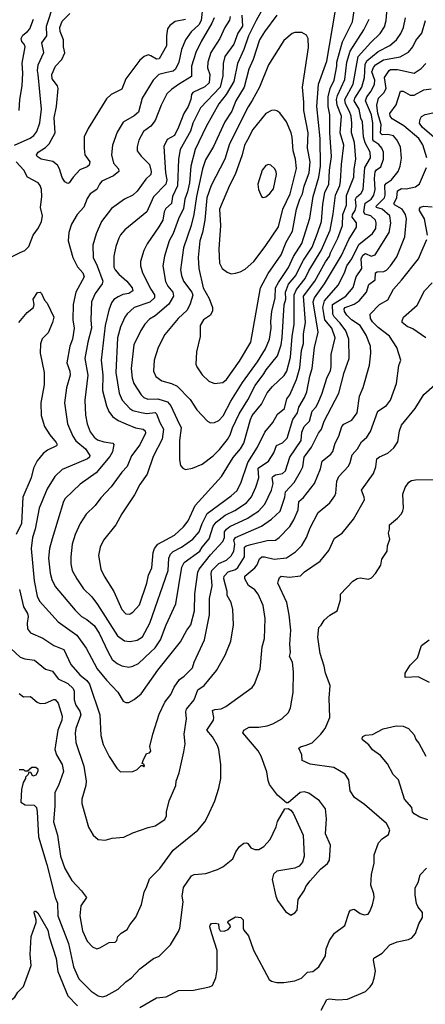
# Model space of a CAD drawing. Extents: x 1839239 to 1929705, y 762242 to 910352.
# Tile 79 of 256: x 1881228 to 1884156, y 793345 to 800451. Entities that reach past the tile are written whole.
import ezdxf

# ---------------------------------------------------------------- set-up
doc = ezdxf.new("R2010")
doc.units = 0

msp = doc.modelspace()

# ---------------------------------------------------------------- linework, layer by layer
at = {"layer": '0CON10XD'}
for points in [[(1881190, 799545), (1881305, 799595.3), (1881330, 799615), (1881351.2, 799645), (1881373.9, 799706.1), (1881385.3, 799804.7), (1881361.2, 800055), (1881356.5, 800085), (1881360.8, 800125), (1881403.8, 800215), (1881389.2, 800285), (1881424.6, 800335), (1881423, 800405), (1881474.1, 800565)], [(1882550.4, 800555), (1882538.7, 800445), (1882522.4, 800415), (1882465.4, 800364.6), (1882424.4, 800305.6), (1882397, 800235), (1882377.1, 800145), (1882352, 800095), (1882335, 800078.7), (1882290.6, 800069.4), (1882233.5, 800056.5), (1882192.2, 800015), (1882112.7, 799885), (1882085.5, 799785), (1882055, 799757.5), (1881975, 799712.2), (1881930.9, 799639.2), (1881897.7, 799545), (1881890.4, 799475), (1881904.6, 799415), (1881940.6, 799375), (1881944.2, 799355), (1881906.4, 799323.6), (1881822.2, 799285), (1881804.6, 799265), (1881785.2, 799224.8), (1881736.7, 799195), (1881715, 799160), (1881691.1, 799098.9), (1881642.2, 799045), (1881601.1, 798975), (1881582.2, 798915), (1881577.5, 798855), (1881612.9, 798735), (1881645, 798667.5), (1881683.8, 798625), (1881692.9, 798595), (1881634.7, 798485), (1881614.1, 798395), (1881611.9, 798285), (1881622.5, 798225), (1881608.4, 798145), (1881590.7, 798095), (1881569.6, 797975), (1881589.6, 797915), (1881592.5, 797885), (1881566.2, 797795), (1881551.2, 797685), (1881572.9, 797535), (1881612, 797445), (1881632.6, 797412.6), (1881704.5, 797355), (1881734.6, 797305), (1881732.7, 797295), (1881718.2, 797281.8), (1881592, 797228), (1881535.2, 797204.8), (1881482.2, 797155), (1881426.8, 797065), (1881369.3, 796925), (1881340.7, 796775), (1881320.9, 796715), (1881310.3, 796635), (1881332.3, 796402.2), (1881355, 796291.2), (1881372.1, 796255), (1881505, 796104.5), (1881639.6, 796009.6), (1881707.5, 795915), (1881766.7, 795806.7), (1881787, 795767), (1881854.2, 795684.2), (1881937.6, 795597.6), (1881975, 795534.2), (1881995, 795523.1)], [(1882425, 800452.1), (1882351.2, 800438.8), (1882311.7, 800408.3), (1882295.5, 800385), (1882287.5, 800335), (1882288.4, 800261.6), (1882235, 800167.8), (1882215, 800166), (1882175, 800190.9), (1882155, 800196.5), (1882127.5, 800185), (1882095, 800160), (1881995.5, 800025), (1881965, 799950.8), (1881889.1, 799910.9), (1881855, 799880), (1881722.2, 799665), (1881694.5, 799605), (1881693.8, 799525), (1881699.1, 799475), (1881735.6, 799425), (1881729.3, 799400.7), (1881715, 799388.6), (1881663.5, 799366.5), (1881615, 799315.8), (1881586.4, 799273.6), (1881575, 799269.2), (1881555, 799282), (1881535, 799312.5), (1881515, 799374), (1881501.3, 799401.3), (1881467.4, 799427.4), (1881383.8, 799445), (1881354.6, 799464.6), (1881350.8, 799475), (1881362, 799495), (1881415, 799529.7), (1881441.2, 799555), (1881484.8, 799635), (1881477.7, 799742.3), (1881494.7, 799825), (1881506.5, 799955), (1881501.6, 799975), (1881462.7, 800025), (1881459.5, 800055), (1881487.5, 800115), (1881532.5, 800165), (1881555, 800211.2), (1881544.7, 800255), (1881544.7, 800305), (1881521.1, 800365), (1881517.7, 800395), (1881535, 800441.5), (1881591.2, 800495)], [(1882831.6, 800485), (1882835.6, 800404.4), (1882801.6, 800355), (1882773.3, 800275), (1882710, 800185), (1882695.8, 800135), (1882695.2, 800045), (1882676, 799965), (1882534.1, 799815), (1882478.8, 799705), (1882462.1, 799647.9), (1882386.4, 799515), (1882374.8, 799445), (1882367.9, 799252.1), (1882332.2, 799175), (1882324.7, 799125), (1882282, 799088), (1882271.8, 799065), (1882260.3, 799005), (1882233.5, 798956.5), (1882147.3, 798832.7), (1882123.6, 798785), (1882100.5, 798705), (1882100.9, 798675), (1882113.6, 798625), (1882175, 798505.6), (1882202.1, 798465), (1882201.2, 798445), (1882167.2, 798412.8), (1882055, 798374.6), (1882005, 798329.1), (1881987.3, 798305), (1881954.8, 798235.2), (1881934.8, 798155), (1881922.4, 797905), (1881945.7, 797755.7), (1881968.9, 797705), (1882023.8, 797645), (1882045, 797630.9), (1882104, 797616), (1882145, 797609.8), (1882205, 797615.3), (1882215, 797607.9), (1882238.9, 797545), (1882267, 797495), (1882255.7, 797424.3), (1882192.1, 797297.9), (1882148.9, 797171.1), (1882095, 797097.1), (1882058.1, 797021.9), (1881966.1, 796883.9), (1881922.5, 796805), (1881833.8, 796696.2), (1881808.1, 796645), (1881796.7, 796585), (1881814.4, 796485), (1881838.9, 796435), (1881908.8, 796325), (1881965.6, 796195), (1881995, 796164.3), (1882022, 796162)], [(1882025, 795964.4), (1882075, 795973.6), (1882115, 795998.2), (1882167.4, 796095), (1882298.9, 796475), (1882305.2, 796565), (1882316.7, 796593.3), (1882335.9, 796614.1), (1882395, 796644.2), (1882477.1, 796702.9), (1882523.2, 796755), (1882544.3, 796815), (1882582.4, 796887.6), (1882755, 797013.9), (1882795, 797050), (1882825, 797107.1), (1882874.8, 797255.2), (1882944.7, 797365), (1882996.4, 797473.7), (1883055.4, 797544.6), (1883090, 797605), (1883138.5, 797645), (1883157.5, 797715), (1883178.2, 797745), (1883226.5, 797855), (1883251, 797939), (1883261.9, 798065), (1883275.6, 798115), (1883275.8, 798185), (1883292.2, 798265), (1883277.3, 798455), (1883358, 798565), (1883435, 798703.9), (1883464.3, 798745), (1883472.4, 798767.6), (1883523.9, 798875), (1883557.5, 798965), (1883561.6, 799045), (1883586.7, 799113.3), (1883586.4, 799183.6), (1883639.4, 799315), (1883642.4, 799375), (1883654.7, 799444.7), (1883645.2, 799565), (1883622.3, 799635), (1883626.4, 799705), (1883620.5, 799755), (1883609.7, 799789.7), (1883578.8, 799845), (1883575.9, 799875), (1883635.9, 799985), (1883670.8, 800185), (1883762.9, 800287.1), (1883828.8, 800351.2), (1883860.7, 800399.3), (1883874.1, 800445), (1883878.2, 800505)], [(1882981.7, 800528.3), (1882934.2, 800445), (1882880.8, 800335), (1882846.5, 800235), (1882799.2, 800135), (1882775, 800005.5), (1882718.8, 799911.2), (1882666.3, 799845), (1882575, 799681.1), (1882495.8, 799515), (1882464.3, 799395), (1882453.5, 799275), (1882440.1, 799209.9), (1882420.5, 799155), (1882411.2, 799088.8), (1882373.6, 799015), (1882335, 798907.1), (1882308.2, 798855), (1882272.5, 798745), (1882261.8, 798675), (1882280.9, 798560.9), (1882297.7, 798527.7), (1882333.3, 798485), (1882339.3, 798455), (1882305, 798397.3), (1882205, 798314.6), (1882165, 798291.1), (1882132.5, 798255), (1882102, 798208), (1882052.3, 798105), (1882032.9, 797935), (1882039.7, 797865), (1882051.8, 797825), (1882105, 797742.7), (1882125, 797723.9), (1882153, 797713), (1882225, 797715.3), (1882295, 797692.5), (1882318.5, 797665), (1882365, 797565.8), (1882393.6, 797505), (1882381.8, 797415), (1882382.9, 797275), (1882390, 797235), (1882405.7, 797215.7), (1882425, 797206)], [(1883083.8, 800485), (1882995, 800364.5), (1882960, 800305), (1882914.2, 800165), (1882883.2, 800095), (1882848.9, 799965), (1882788.1, 799865), (1882758.4, 799791.6), (1882707.7, 799715), (1882626.6, 799535), (1882570.4, 799439.6), (1882547.5, 799375), (1882504.5, 799175), (1882485.2, 799044.8), (1882464.7, 798965), (1882409.7, 798805), (1882390, 798645), (1882395.3, 798605.3), (1882411.1, 798565), (1882471.7, 798485), (1882477.3, 798462.7), (1882459.3, 798400.7), (1882436.5, 798355), (1882371.5, 798295), (1882275, 798180), (1882227.5, 798085), (1882199.2, 797995), (1882194.5, 797915), (1882210.6, 797875), (1882254.7, 797844.7), (1882325, 797826.2), (1882365, 797806.5), (1882459.1, 797709.1), (1882507.5, 797635), (1882584.6, 797554.6), (1882605, 797542.9)], [(1882425, 797206), (1882475, 797214.2), (1882545, 797243.3), (1882625, 797303.8), (1882670.8, 797349.2), (1882727.5, 797422.5), (1882748.4, 797455), (1882765.3, 797505), (1882813.2, 797606.8), (1882875, 797708.5), (1882927.8, 797812.2), (1882990.9, 797895), (1883006.7, 797925), (1883088.9, 798025), (1883114.7, 798105), (1883123.5, 798156.5), (1883137.2, 798392.8), (1883148.3, 798435), (1883147, 798485), (1883168.5, 798541.5), (1883220.9, 798605), (1883235.4, 798635.4), (1883277.2, 798715), (1883339.7, 798810.3), (1883378.2, 798911.8), (1883406.5, 798995), (1883415, 799120), (1883431.5, 799205), (1883460.4, 799265), (1883464.8, 799364.8), (1883478.9, 799465), (1883466.2, 799635), (1883467.1, 799765), (1883454.8, 799824.9), (1883453.8, 799895), (1883468.1, 799955), (1883497.1, 800015), (1883517.9, 800115), (1883517.9, 800145), (1883537.5, 800215), (1883557.8, 800292.2), (1883629.7, 800435), (1883641.6, 800515)], [(1882605, 797542.9), (1882635, 797543.1), (1882665, 797558.9), (1882698, 797592), (1882751.2, 797698.8), (1882836.8, 797833.2), (1882945, 797982.5), (1883001.7, 798075), (1883032.4, 798145), (1883043.7, 798225), (1883040, 798275), (1883048.8, 798345), (1883072.5, 798445), (1883074.4, 798515), (1883095.2, 798554.8), (1883168.3, 798661.7), (1883205, 798742.1), (1883265.2, 798835), (1883321.5, 799018.5), (1883346.4, 799175), (1883388, 799315), (1883398.2, 799395), (1883396.8, 799595), (1883373.6, 799825), (1883384.7, 799985), (1883445, 800152), (1883504.6, 800505)], [(1881225.4, 799795), (1881229.6, 799875), (1881245.3, 799975), (1881250.8, 800065), (1881246.6, 800136.6), (1881268.2, 800255), (1881260.7, 800275), (1881243.2, 800295), (1881238.8, 800315), (1881250.7, 800339.3), (1881285.6, 800365), (1881301.2, 800385), (1881328.2, 800455)], [(1882632.7, 800465), (1882614.8, 800425.2), (1882538.9, 800295), (1882500.3, 800215), (1882468.9, 800115), (1882469.3, 800040.7), (1882375.3, 799984.7), (1882325, 799948.2), (1882291.3, 799915), (1882249.7, 799835), (1882206.8, 799723.2), (1882175, 799683.9), (1882120.9, 799645), (1882088, 799582), (1882075.5, 799534.5), (1882076.9, 799505), (1882105, 799465.7), (1882165.7, 799405.7), (1882176.3, 799355), (1882175, 799332.9), (1882139.2, 799300.8), (1882075.2, 799214.8), (1882045, 799184.4), (1881984, 799155), (1881908.7, 799101.3), (1881891.9, 799088.1), (1881817.8, 798995), (1881780.5, 798905), (1881757.1, 798825), (1881757.7, 798735), (1881787.6, 798675), (1881828.4, 798565), (1881824.6, 798545), (1881773.2, 798475), (1881747.1, 798415), (1881742.7, 798285), (1881747.1, 798225), (1881720.8, 798125), (1881698.8, 798005), (1881721.1, 797885), (1881699.6, 797705), (1881704, 797596), (1881714.7, 797534.7), (1881736.5, 797476.5), (1881765, 797437.5), (1881789.4, 797419.4), (1881835, 797404.6), (1881900, 797395), (1881906.7, 797385), (1881897.4, 797332.6), (1881880, 797300), (1881779.4, 797180.6), (1881665, 797099.4), (1881555.4, 796994.6), (1881544.5, 796975), (1881462.5, 796705), (1881444.7, 796635), (1881435.3, 796565), (1881447.3, 796457.3), (1881460.5, 796410.5), (1881485, 796360), (1881628.8, 796188.8), (1881674.8, 796144.8), (1881713.1, 796123.1), (1881765, 796078.2), (1881802.2, 796025), (1881866.2, 795886.2), (1881896.7, 795835), (1881931.4, 795805), (1881965, 795788.8), (1882015, 795777.5)], [(1882747.2, 800475), (1882742.8, 800447.2), (1882708.6, 800395), (1882671.6, 800315), (1882608.9, 800215), (1882585.4, 800145.4), (1882584.2, 800104.2), (1882600.3, 800055), (1882594.7, 799995), (1882565, 799966.7), (1882477.9, 799925), (1882467.9, 799912.1), (1882464.2, 799875.8), (1882443.5, 799825), (1882412.1, 799775), (1882375, 799676.5), (1882345, 799616.2), (1882292.8, 799587.2), (1882267.5, 799535), (1882280, 799345), (1882289.3, 799295), (1882283.3, 799265), (1882195, 799173.5), (1882145, 799065.6), (1881986.5, 798933.5), (1881955, 798898.1), (1881943.1, 798875), (1881922.1, 798815), (1881907.3, 798745), (1881908, 798665), (1881917.1, 798645), (1881944.6, 798615), (1882002.5, 798565), (1882039.5, 798515), (1882044.4, 798495.6), (1882017.1, 798475), (1881971.9, 798468.1), (1881939, 798451), (1881907.3, 798432.7), (1881891.5, 798408.5), (1881872, 798355), (1881845.7, 798244.3), (1881816.3, 797995), (1881827.7, 797885), (1881826.5, 797775), (1881855.5, 797665), (1881872.6, 797622.6), (1881898.2, 797588.2), (1881939, 797559), (1881993.4, 797533.4), (1882065, 797505.4), (1882120, 797495), (1882133.1, 797485), (1882137.4, 797467.4), (1882095.8, 797384.2), (1882035.3, 797304.7), (1882003.4, 797226.6), (1881964.4, 797185), (1881889.2, 797080.8), (1881815, 797001.1), (1881772.2, 796945), (1881708.5, 796881.5), (1881664.1, 796815.9), (1881628.8, 796735), (1881607.1, 796665), (1881596.4, 796575), (1881597.5, 796525), (1881606.4, 796475), (1881640, 796415), (1881690, 796345), (1881750, 796285), (1881790.3, 796230.3), (1881934.3, 796004.3), (1881985, 795969.5), (1882025, 795964.4)], [(1881995, 795523.1), (1882015, 795524.3), (1882054.3, 795545.7), (1882105.8, 795585), (1882225, 795755.7), (1882389.8, 795960.3), (1882434.3, 796045.7), (1882462.5, 796085), (1882489.3, 796185), (1882492.4, 796307.6), (1882514.7, 796465), (1882522.8, 796485), (1882605, 796590), (1882695, 796684.4), (1882706.1, 796713.9), (1882707.5, 796755), (1882721.3, 796775), (1882745, 796793.2), (1882875.2, 796854.8), (1882905.2, 796874.8), (1882951.5, 796905), (1882996.6, 796955), (1883044.7, 797055), (1883056.5, 797105), (1883050.3, 797145), (1883055.7, 797154.3), (1883075, 797165.6), (1883125, 797176.2), (1883146, 797195), (1883176.9, 797295), (1883260, 797415), (1883265.2, 797475), (1883281.6, 797515), (1883320, 797555), (1883340.3, 797625), (1883366, 797654), (1883382.4, 797685), (1883412.5, 797755), (1883445.7, 797864.3), (1883471.7, 797918.3), (1883477.2, 797945), (1883476.6, 798035), (1883505.2, 798155), (1883480.8, 798225), (1883431.3, 798285), (1883426.6, 798316.6), (1883416.1, 798375), (1883427.6, 798422.4), (1883527.1, 798535), (1883572.1, 798625), (1883590, 798675), (1883625, 798725.4), (1883675, 798828.9), (1883775, 798907.5), (1883798.6, 798945), (1883802.1, 798985), (1883796.4, 799005), (1883763.5, 799035), (1883718.5, 799048.5), (1883711, 799065), (1883722.1, 799127.9), (1883765, 799156.7), (1883785, 799185.6), (1883793.5, 799225), (1883789.7, 799305), (1883795, 799352.5), (1883803.2, 799366.8), (1883835, 799388.2), (1883853.9, 799445), (1883852.9, 799495), (1883841.4, 799525), (1883821.2, 799551.2), (1883785, 799573.7), (1883778, 799585), (1883778.1, 799705), (1883766.4, 799765), (1883725.2, 799865), (1883733.3, 799895), (1883764.8, 799935), (1883788.8, 799985), (1883790.3, 800015), (1883769.9, 800075), (1883782.9, 800107.1), (1883796.9, 800125), (1883855, 800162.6), (1883975, 800182.6), (1884035, 800217.9), (1884065.6, 800254.4), (1884088.4, 800301.6), (1884130, 800355), (1884156.2, 800445)], [(1882015, 795777.5), (1882045, 795784.5), (1882085, 795804.6), (1882175, 795889.2), (1882205, 795918.5), (1882244, 795975), (1882284.6, 796085), (1882355, 796236.2), (1882399.3, 796500.7), (1882414.6, 796535), (1882529.4, 796615), (1882546.2, 796645), (1882595.7, 796704.3), (1882625.2, 796795), (1882646.1, 796823.9), (1882711.8, 796875), (1882782, 796908), (1882866.2, 796965), (1882902.4, 797007.6), (1882933.2, 797076.8), (1882953.8, 797145), (1882950.6, 797215), (1883025, 797264.4), (1883063.2, 797325), (1883080.6, 797379.4), (1883125, 797397.8), (1883158.5, 797431.5), (1883198.6, 797565), (1883232.2, 797615), (1883241.9, 797655), (1883284.8, 797725.2), (1883301.6, 797765), (1883321.9, 797878.1), (1883340, 797935), (1883354.8, 798085), (1883381.9, 798195), (1883347.3, 798415), (1883356.7, 798445), (1883429.1, 798545), (1883549.8, 798750.2), (1883604.8, 798865), (1883659.6, 798955), (1883659.6, 798985), (1883628.4, 799025), (1883631.1, 799045), (1883648.3, 799075), (1883656.5, 799105), (1883652.5, 799155), (1883659.5, 799170.5), (1883691.7, 799198.3), (1883707.7, 799225), (1883720, 799385), (1883760.2, 799455), (1883756.9, 799495), (1883722.1, 799562.1), (1883709.6, 799605), (1883701.5, 799715), (1883690.5, 799740.5), (1883678, 799805), (1883643, 799865), (1883647.9, 799885), (1883697, 799965), (1883716.1, 800033.9), (1883722.2, 800127.8), (1883732.8, 800155), (1883815, 800221), (1883900.5, 800265), (1883948.2, 800305), (1883979.4, 800350.6), (1883999.3, 800395), (1884013.8, 800465)], [(1882022, 796162), (1882025, 796162.9), (1882045.8, 796175), (1882092.6, 796227.4), (1882145.3, 796385), (1882158.1, 796441.9), (1882181.2, 796495), (1882190.9, 796605), (1882200.9, 796635), (1882225.6, 796665), (1882345, 796732.2), (1882409.8, 796790.2), (1882443.8, 796835), (1882495.4, 796945), (1882685.8, 797154.2), (1882768.4, 797291.6), (1882821.3, 797355), (1882845.8, 797394.2), (1882895, 797566), (1882907.1, 797595), (1882972.9, 797677.1), (1883015, 797758.9), (1883051.8, 797805), (1883136.6, 797883.4), (1883155.2, 797915), (1883183.6, 798015), (1883195.3, 798165.3), (1883209.5, 798255), (1883210, 798465), (1883225.6, 798504.4), (1883287.6, 798582.4), (1883315, 798638.5), (1883405, 798786.2), (1883468.8, 798931.2), (1883489.7, 799050.3), (1883508.5, 799185), (1883538.3, 799255), (1883544.8, 799285.2), (1883550, 799405), (1883567.9, 799545), (1883541.9, 799635), (1883550, 799755), (1883518.6, 799835), (1883514.9, 799875), (1883522.6, 799905), (1883575, 800020.6), (1883589.8, 800145), (1883612.2, 800225), (1883712.8, 800377.2), (1883749.6, 800455)], [(1882635, 797825.8), (1882695, 797831.9), (1882721.5, 797855), (1882815, 797986.7), (1882895.5, 798125), (1882966.2, 798515), (1883021.2, 798618.8), (1883114.7, 798755), (1883150.6, 798845), (1883197.2, 798925), (1883226.8, 799085), (1883249.3, 799155), (1883270.2, 799195), (1883281, 799249), (1883305.2, 799315), (1883317, 799345), (1883324.4, 799424.4), (1883305.2, 799525), (1883309.4, 799635), (1883278.1, 799795), (1883279.7, 799855), (1883270.3, 799965), (1883311.7, 800251.7), (1883310, 800315), (1883298.8, 800338.8), (1883265, 800358), (1883215, 800359.2), (1883195, 800350.8), (1883135, 800300), (1883023.6, 800125), (1882959.6, 799965), (1882907, 799867), (1882877.7, 799822.3), (1882743.5, 799555), (1882709.2, 799445), (1882610.3, 799255), (1882579.8, 799165), (1882564.3, 799005), (1882547.8, 798915), (1882528.6, 798855), (1882515.3, 798735), (1882521.3, 798655), (1882552.2, 798515), (1882595, 798439.2), (1882620.5, 798375), (1882620.7, 798349.3), (1882605, 798320), (1882555.5, 798284.5), (1882530, 798245), (1882531.9, 798165), (1882504.4, 798055), (1882498.6, 797965), (1882505.8, 797945), (1882545, 797888), (1882592.8, 797842.8), (1882635, 797825.8)], [(1881228, 796338), (1881254.7, 796215), (1881284.7, 796165), (1881290.3, 796145), (1881283.5, 796095), (1881285.8, 796055), (1881305.5, 796025.5), (1881395, 795987.5), (1881475, 795935.5), (1881547.1, 795905), (1881597, 795797), (1881662.8, 795722.8), (1881712.6, 795682.6), (1881732.1, 795655), (1881806.5, 795435), (1881813.3, 795285), (1881830.7, 795220.7), (1881875, 795133.8), (1881929.5, 795049.5), (1881955, 795023.3), (1882044.1, 795025.9), (1882075, 795038.8), (1882105, 795070), (1882115, 795070), (1882125, 795060), (1882130, 795065), (1882125, 795077.5), (1882113, 795083), (1882118.8, 795105), (1882144.4, 795155.6), (1882165, 795160.6), (1882175, 795173.3), (1882167.1, 795205), (1882188.9, 795295), (1882235, 795440), (1882276.1, 795526.1), (1882318.3, 795581.7), (1882343.5, 795635), (1882381.5, 795688.5), (1882415, 795713.6), (1882475, 795774.3), (1882487.3, 795815), (1882561.1, 795975), (1882598.2, 796155), (1882597.3, 796275), (1882618, 796365), (1882610.4, 796455), (1882614.2, 796475), (1882665, 796527.5), (1882720.2, 796549.8), (1882755, 796582.1), (1882773.5, 796616.5), (1882782.1, 796665), (1882774.8, 796695.2), (1882785, 796713.8), (1882974.4, 796795), (1883045, 796845.5), (1883107.2, 796905), (1883142.9, 797005), (1883146, 797045), (1883209.7, 797110.3), (1883255, 797190), (1883270.9, 797225), (1883280.8, 797295), (1883334.7, 797365), (1883385, 797467.1), (1883406.8, 797495), (1883426.4, 797555), (1883532.5, 797755), (1883570.7, 797905), (1883606.3, 798005), (1883603.2, 798145), (1883582.5, 798205), (1883541.8, 798261.8), (1883496.8, 798306.8), (1883488.5, 798325), (1883486.8, 798395), (1883582.7, 798455), (1883635, 798517.8), (1883656.8, 798595), (1883698.4, 798655), (1883693.1, 798725), (1883705, 798752.7), (1883725, 798763.3), (1883765, 798744.1), (1883795, 798753.6), (1883895.6, 798914.4), (1883907.2, 798982.8), (1883900, 799035), (1883845, 799084.4), (1883803.1, 799095), (1883800, 799105), (1883860.8, 799165), (1883867.1, 799185), (1883863.4, 799256.6), (1883875, 799271.1), (1883911.5, 799295), (1883960.4, 799355), (1883974.5, 799395), (1883982.8, 799452.8), (1883975.7, 799534.3), (1883950.4, 799585), (1883925, 799613.3), (1883885, 799623.8), (1883845, 799619.2), (1883832.1, 799632.1), (1883836.5, 799695), (1883812.5, 799775), (1883806.8, 799833.2), (1883816.9, 799885), (1883856, 799924), (1883872.4, 799955), (1883861.2, 800035), (1883894.4, 800085.6), (1883905, 800092.5), (1883955, 800091.3), (1884075.7, 800064.3), (1884125, 800098.1), (1884158.8, 800135)], [(1884165.5, 799455), (1884137.8, 799547.8), (1884109.7, 799595), (1884001.8, 799685), (1883916.7, 799735), (1883901.8, 799755), (1883899.1, 799775), (1883944.4, 799835.6), (1883975.6, 799934.4), (1883995, 799935.5), (1884046, 799906), (1884075, 799906.2), (1884145, 799944.4), (1884196.9, 799953.1)], [(1882755, 798618), (1882785, 798622), (1882818.8, 798631.2), (1882855, 798650), (1882917.5, 798705), (1883000.5, 798815), (1883095, 798956.5), (1883127.5, 799085), (1883179.2, 799195), (1883226.2, 799376.2), (1883219.6, 799445), (1883201.1, 799505), (1883195.4, 799604.6), (1883187.1, 799635), (1883153.1, 799713.1), (1883105, 799778), (1883085, 799794), (1883065, 799799.2), (1883045, 799795.8), (1883005, 799774.2), (1882911.5, 799658.5), (1882871.3, 799585), (1882851.2, 799545), (1882834.7, 799475), (1882784.6, 799335), (1882742.8, 799255), (1882671.5, 799085), (1882677.8, 798965), (1882665.6, 798795), (1882670.6, 798695), (1882690, 798655), (1882725, 798628.8), (1882755, 798618)], [(1884284.1, 799545), (1884135, 799672.1), (1884114.6, 799705), (1884117.5, 799732.5), (1884127.1, 799752.9), (1884153.5, 799766.5), (1884265, 799791.1)], [(1881135, 798722.7), (1881231.4, 798771.4), (1881265, 798784.4), (1881295.3, 798814.7), (1881325.6, 798895), (1881365, 798948), (1881386.9, 798995), (1881392.2, 799035), (1881379.6, 799095), (1881389.1, 799175), (1881386.9, 799225), (1881377.1, 799255), (1881362.5, 799275), (1881285.2, 799315.2), (1881259.1, 799365), (1881203.8, 799425)], [(1882413.3, 795166.7), (1882422.2, 795225), (1882414.6, 795295), (1882432.7, 795405), (1882427.3, 795455), (1882432.9, 795475), (1882486.7, 795543.3), (1882515, 795615.6), (1882559.4, 795645), (1882648.9, 795755), (1882711.9, 795865), (1882751.1, 795965), (1882771.9, 796085), (1882767.5, 796195), (1882755.4, 796245), (1882725.4, 796295), (1882725.3, 796325.3), (1882702.3, 796415), (1882703.5, 796435), (1882732.5, 796467.5), (1882785, 796483.5), (1882801.8, 796498.2), (1882851.9, 796575), (1882850.5, 796645), (1882863.1, 796655), (1882896, 796664), (1883015, 796692.8), (1883075, 796695.9), (1883101.5, 796715), (1883177.3, 796792.7), (1883207.2, 796842.8), (1883237.2, 796915), (1883242.1, 796975), (1883276.1, 797003.9), (1883356.6, 797103.4), (1883399.1, 797210.9), (1883410.4, 797265), (1883473.1, 797315), (1883487.5, 797335), (1883504.7, 797395.3), (1883532.7, 797445), (1883554.3, 797515.7), (1883567.5, 797532.5), (1883625, 797562.2), (1883663.1, 797615), (1883681.8, 797735), (1883707, 797797), (1883752.2, 797957.8), (1883762.1, 798045), (1883760, 798095), (1883729.3, 798175), (1883685, 798245.3), (1883622.8, 798285), (1883588.6, 798318.6), (1883572.9, 798345), (1883570.7, 798365), (1883577.5, 798375), (1883642.2, 798397.8), (1883678.8, 798421.2), (1883731.9, 798485), (1883748.8, 798541.2), (1883794.5, 798575), (1883796.7, 798625), (1883808.3, 798631.7), (1883855.2, 798634.8), (1883876, 798644), (1883905.3, 798675), (1883949.2, 798740.8), (1884006.8, 798885), (1884021, 799015), (1884012.5, 799045), (1883988.2, 799085), (1883934.4, 799115), (1883928.5, 799125), (1883949.5, 799165), (1883954.1, 799215.9), (1883985, 799232.7), (1884018.3, 799231.7), (1884084.7, 799245.3), (1884113.8, 799266.2), (1884163.5, 799385)], [(1882985, 799167.5), (1883005, 799172.5), (1883033.9, 799196.1), (1883059.1, 799230.9), (1883082.9, 799335), (1883080, 799355), (1883066.8, 799376.8), (1883040.7, 799400.7), (1883025, 799406.7), (1883005, 799400), (1882977.5, 799365), (1882948, 799265), (1882951.2, 799225), (1882972.5, 799175), (1882985, 799167.5)], [(1884170.6, 798895), (1884148.9, 799015), (1884113.1, 799075), (1884113, 799087), (1884121.7, 799098.3), (1884145, 799104.6), (1884205, 799099.5)], [(1881306.8, 795566.8), (1881353.8, 795525), (1881376.9, 795516.9), (1881415, 795518.9), (1881474.5, 795545.5), (1881485, 795544.2), (1881505, 795518.8), (1881534.5, 795425), (1881533.6, 795395), (1881503.6, 795325), (1881482.8, 795185), (1881492.9, 795145), (1881534.7, 795075), (1881543.9, 795025), (1881509.6, 794925), (1881480.8, 794875), (1881482.5, 794775), (1881472.1, 794662.1), (1881501.5, 794565), (1881522.8, 794415), (1881555, 794326), (1881605, 794240), (1881673.8, 794165), (1881710, 794115), (1881668.6, 794055), (1881661.9, 793985), (1881680.9, 793875), (1881715, 793801.2), (1881755, 793760), (1881785, 793746.7), (1881807.7, 793752.3), (1881875, 793792.5), (1881917.1, 793792.9), (1881928.5, 793805), (1881935.9, 793834.1), (1881961.2, 793858.8), (1882004, 793885), (1882022.1, 793917.9), (1882067.5, 793975), (1882107.5, 794065), (1882125.6, 794155), (1882146.9, 794195), (1882165, 794250), (1882238.6, 794325), (1882335, 794458), (1882515, 794601.2), (1882565, 794663.3), (1882585.7, 794704.3), (1882636, 794815), (1882665.7, 794904.3), (1882679.2, 794975), (1882680.8, 795075), (1882664.4, 795185), (1882655, 795213.3), (1882619.4, 795275), (1882578.9, 795325), (1882627.1, 795395), (1882628.8, 795415), (1882618.8, 795465), (1882636.8, 795473.2), (1882682.1, 795477.9), (1882715, 795494.3), (1882905, 795632.9), (1882921.9, 795655), (1882964.4, 795765), (1882979.4, 795925), (1882995.7, 795985), (1882999.3, 796130.7), (1882985, 796222.5), (1882950.6, 796305), (1882925, 796335.8), (1882878.7, 796368.7), (1882853.9, 796415), (1882853.8, 796435), (1882925.5, 796495), (1882942.1, 796517.9), (1882959.5, 796560.5), (1882975, 796573.8), (1882995, 796575.3), (1883065, 796557.8), (1883153.4, 796566.6), (1883219.7, 796610.3), (1883264.2, 796655.8), (1883298.8, 796715), (1883325.3, 796784.7), (1883381.5, 796895), (1883466, 796964), (1883502.2, 797015), (1883509.5, 797035), (1883518.3, 797121.7), (1883531.5, 797155), (1883600.2, 797229.8), (1883613.8, 797255), (1883628.8, 797311.2), (1883667.5, 797355), (1883695, 797405.8), (1883732.7, 797437.3), (1883760.6, 797479.4), (1883814.1, 797625.9), (1883875, 797667.1), (1883905, 797706.2), (1883947.5, 797825), (1883965.6, 797955), (1883978, 797995), (1883950, 798085), (1883897.8, 798167.8), (1883815, 798230), (1883775, 798271.8), (1883760.7, 798295), (1883757.3, 798325), (1883825.3, 798394.7), (1883885, 798428.6), (1883925, 798505.7), (1883985, 798570.9), (1884107.5, 798725), (1884139.5, 798805), (1884166.1, 798866.1)], [(1884160, 798155), (1884065, 798220.3), (1884025, 798238.2), (1883989.4, 798265), (1883987.7, 798277.7), (1883998.1, 798305), (1884097.8, 798392.2), (1884149.2, 798495), (1884205, 798552.5)], [(1881223.3, 798265), (1881282.3, 798337.7), (1881327.5, 798375), (1881333.3, 798395), (1881326.2, 798435), (1881357.6, 798482.4), (1881375, 798484.4), (1881386.3, 798476.3), (1881406.4, 798426.4), (1881426.7, 798405), (1881473.8, 798305), (1881465.8, 798265), (1881435, 798191.2), (1881390.9, 798149.1), (1881378, 798112), (1881377.1, 798045), (1881405.5, 797905), (1881405.6, 797815), (1881381.1, 797685), (1881384.5, 797595), (1881408.5, 797515), (1881446.4, 797455), (1881490.6, 797400.6), (1881498.6, 797385), (1881494.3, 797375.7), (1881428, 797345), (1881398.8, 797321.2), (1881353.3, 797266.7), (1881328.9, 797215), (1881310.4, 797145), (1881250.4, 797005), (1881241.6, 796815), (1881203.2, 796735)], [(1881225, 795040), (1881255, 795040), (1881265, 795030), (1881285, 795030), (1881315, 795057.5), (1881345, 795056.2), (1881358.8, 795045), (1881360, 795025), (1881345, 795000), (1881323, 794993), (1881308.3, 795018.3), (1881295, 795020), (1881290, 795005), (1881270, 794985), (1881270, 794975), (1881253, 794947), (1881242.5, 794895), (1881237.5, 794805), (1881267.5, 794785), (1881333.4, 794783.4), (1881348.7, 794765), (1881355.3, 794735), (1881365.3, 794555), (1881423.5, 794355), (1881484, 794115), (1881502.3, 794075), (1881504.7, 793985), (1881579.7, 793785), (1881616.5, 793615), (1881655, 793528.5), (1881745, 793439.4), (1881795, 793407.5), (1881825, 793400.4), (1881853, 793407), (1881940, 793455), (1881995, 793507.1), (1882035, 793535.8), (1882095, 793601.4), (1882193.3, 793675), (1882235, 793692), (1882315.7, 793774.3), (1882375, 793870), (1882384.2, 793895), (1882408.1, 794085), (1882400, 794125), (1882410.5, 794189.5), (1882468, 794272), (1882487.6, 794282.4), (1882571.2, 794288.8), (1882655, 794318.8), (1882695, 794338), (1882742, 794375), (1882765.8, 794395), (1882788.1, 794445), (1882814.2, 794485), (1882845, 794508.8), (1882865, 794511.2), (1882875, 794506.2), (1882896.2, 794475), (1882925, 794462), (1882955, 794462), (1882990, 794485), (1883037.1, 794535), (1883078.5, 794625), (1883089.4, 794665), (1883143, 794757), (1883165, 794757.5), (1883185.9, 794745.9), (1883201.2, 794725), (1883273.8, 794565), (1883282.5, 794415), (1883269.4, 794370.6), (1883245, 794341.2), (1883215, 794327.1), (1883084.6, 794305.4), (1883059.2, 794285), (1883050, 794245), (1883077.5, 794125), (1883090, 794095), (1883146.7, 794015), (1883185, 793987.5), (1883215, 794006.7), (1883231.2, 794025), (1883238.3, 794101.7), (1883285, 794170), (1883293.9, 794196.1), (1883325, 794237.5), (1883398.8, 794321.2), (1883449.5, 794360.5), (1883464.1, 794385.9), (1883470.8, 794495), (1883436.2, 794575), (1883442.9, 794685), (1883435.8, 794755), (1883392, 794815), (1883315, 794868), (1883285, 794878), (1883253.3, 794875), (1883165, 794800), (1883155, 794800), (1883088.8, 794855), (1883030.9, 794930.9), (1883020.7, 794960.7), (1883012.4, 795022.4), (1882970, 795135), (1882948.9, 795175), (1882839.2, 795305), (1882846.2, 795325), (1882885, 795345.8), (1882955, 795345.6), (1883015, 795355.5), (1883055, 795369.4), (1883121.2, 795405), (1883168.3, 795451.7), (1883182.9, 795485), (1883201.9, 795595), (1883204.6, 795744.6), (1883196.9, 795815), (1883176.7, 795855), (1883182.5, 795885), (1883177.3, 795945), (1883186.2, 796045), (1883173.9, 796155), (1883157.1, 796245), (1883090.8, 796385), (1883095.8, 796405), (1883103.8, 796426.2), (1883115.5, 796434.5), (1883175, 796428.6), (1883255, 796437.8), (1883285, 796466.9), (1883396.7, 796543.3), (1883458.6, 796621.4), (1883500.6, 796709.4), (1883554.5, 796745.5), (1883637.5, 796847.5), (1883715.7, 796985), (1883714.3, 797005), (1883694.4, 797055), (1883781.5, 797175), (1883799.5, 797225), (1883806.8, 797283.2), (1883825, 797296.9), (1883885, 797322.7), (1883928.8, 797361.2), (1883957.1, 797405), (1883968.9, 797485), (1883983.3, 797525), (1884082.2, 797645), (1884145, 797745.8), (1884225, 797816.2)], [(1882095, 793322.5), (1882215, 793393.1), (1882285, 793400), (1882375, 793444.4), (1882482, 793448), (1882599.3, 793470.7), (1882619.3, 793480.7), (1882643.9, 793536.1), (1882654, 793595), (1882654.5, 793734.5), (1882614.4, 793854.4), (1882600, 793905), (1882602.3, 793917.7), (1882612.3, 793927.7), (1882641.7, 793931.7), (1882662.5, 793925), (1882666, 793895), (1882675, 793876.2), (1882705, 793873.5), (1882732, 793885), (1882750, 793905), (1882747, 793917), (1882730, 793935), (1882732.5, 793945), (1882785, 793977.5), (1882825, 793972.5), (1882840.8, 793955), (1882840, 793895), (1882845, 793880), (1882880.3, 793840.3), (1882916.7, 793735), (1883028, 793525), (1883045, 793512.5), (1883085, 793502.5), (1883135, 793502.9), (1883215, 793515.7), (1883261.2, 793535), (1883305, 793578.1), (1883345, 793582.9), (1883388, 793615), (1883436.2, 793695), (1883440, 793745), (1883464.6, 793805.4), (1883500.8, 793859.2), (1883574, 793915), (1883605, 794010), (1883615.9, 794024.1), (1883642, 794032), (1883685, 794000), (1883715, 793990), (1883742.5, 793995), (1883755.9, 794014.1), (1883775, 794062.5), (1883786.9, 794115), (1883785, 794142.5), (1883763.5, 794205), (1883767.6, 794282.4), (1883786, 794365), (1883787.5, 794425), (1883818.8, 794511.2), (1883845, 794538.8), (1883890.3, 794569.7), (1883899.2, 794605), (1883875, 794651.2), (1883717.6, 794787.6), (1883645, 794838.1), (1883613.3, 794885), (1883604.5, 794964.5), (1883576.1, 795006.1), (1883495.3, 795055.3), (1883325, 795077.5), (1883266.2, 795105), (1883264.4, 795145), (1883243.3, 795195), (1883255.7, 795204.3), (1883295.7, 795215.7), (1883338, 795232), (1883402.5, 795295), (1883432.5, 795335), (1883466, 795415), (1883462.9, 795555), (1883470, 795645), (1883434.3, 795735), (1883426.9, 795785), (1883397.9, 795877.9), (1883379.2, 795995), (1883386.1, 796063.9), (1883405, 796082.5), (1883425, 796116.7), (1883467, 796153), (1883520, 796185), (1883544, 796265), (1883542.5, 796305), (1883631.7, 796398.3), (1883665, 796418.8), (1883685, 796423.8), (1883746.4, 796413.6), (1883766.4, 796423.6), (1883796.2, 796455), (1883833.8, 796515), (1883842.3, 796557.7), (1883880, 796615), (1883882.5, 796655), (1883898.8, 796701.2), (1883890.8, 796745), (1883898, 796775), (1883896.2, 796805), (1883955.5, 796854.5), (1883983.8, 796885), (1883993.9, 796906.1), (1883998.8, 796925), (1883993.9, 797026.1), (1884010, 797075), (1884036.8, 797113.2), (1884055, 797125.8), (1884085, 797131.4), (1884225, 797133.5)], [(1884185, 795668), (1884105, 795708.6), (1884010, 795705), (1884010, 795735), (1884046.1, 795793.9), (1884100, 795845), (1884127.5, 795935), (1884183.9, 795976.1)], [(1881165, 795914.3), (1881231.2, 795851.2), (1881265, 795837.5), (1881335, 795828.1), (1881415, 795763.3), (1881465, 795750), (1881505.5, 795695), (1881575, 795661), (1881614.8, 795625), (1881620.7, 795605), (1881622.3, 795542.3), (1881634.6, 795505), (1881662.1, 795462.1), (1881669.4, 795435), (1881632.9, 795335), (1881627.6, 795302.4), (1881633.5, 795235), (1881691.5, 795065), (1881708.9, 794955), (1881705.6, 794925), (1881675.8, 794825), (1881678, 794795), (1881724.2, 794624.2), (1881757.5, 794565), (1881793.6, 794533.6), (1881845, 794530), (1881896.4, 794543.6), (1881978.8, 794551.2), (1882045, 794584), (1882155, 794621.4), (1882205, 794632.2), (1882275, 794680), (1882287.9, 794705), (1882286.7, 794735), (1882308.1, 794815), (1882356, 794925), (1882357.1, 794955), (1882378.6, 795015), (1882413.3, 795166.7)], [(1881225, 795587.5), (1881255, 795564.2), (1881306.8, 795566.8)], [(1884175, 794675.6), (1884116.7, 794695), (1884075, 794718.8), (1884064.3, 794735), (1884057.5, 794765), (1884004.4, 794825), (1883961.1, 794965), (1883924.4, 795005), (1883881.7, 795081.7), (1883831.7, 795141.7), (1883775, 795182), (1883748.7, 795218.7), (1883703.3, 795255), (1883700, 795265), (1883705, 795278.8), (1883723.1, 795286.9), (1883775, 795293.5), (1883852.5, 795332.5)], [(1883852.5, 795332.5), (1883945.9, 795355.9), (1883995, 795353.8), (1884033.8, 795335), (1884075, 795290), (1884087.3, 795257.3), (1884109.3, 795229.3), (1884160, 795135)], [(1883405, 793302.5), (1883445, 793379.2), (1883465, 793384.4), (1883525, 793377.5), (1883595, 793382.9), (1883725, 793438.8), (1883758.8, 793471.2), (1883773.8, 793495), (1883785.7, 793534.3), (1883795.8, 793585), (1883782, 793665), (1883785, 793677.5), (1883845, 793713.8), (1883900, 793775), (1883952.6, 793797.4), (1884035, 793813.1), (1884058, 793825), (1884084.5, 793855.5), (1884108, 793925), (1884135, 793972.5), (1884135, 794007.5), (1884105, 794046.7), (1884093.2, 794073.2), (1884082.9, 794135), (1884082.5, 794185), (1884103.8, 794225), (1884119.5, 794280.5), (1884165, 794328.8)], [(1880905, 793342.5), (1880936.4, 793363.6), (1880965, 793373.3), (1881073.6, 793376.4), (1881115, 793364), (1881159.1, 793370.9), (1881194.2, 793395.8), (1881215.9, 793434.1), (1881256.2, 793475), (1881310, 793625), (1881303.5, 793705), (1881310, 793835), (1881346.7, 793935), (1881346.7, 793955), (1881332, 794005), (1881335, 794017.5), (1881345, 794017.5), (1881360, 794005), (1881431.4, 793881.4), (1881441.5, 793831.5), (1881491.8, 793675), (1881502.7, 793582.7), (1881575, 793405.7), (1881644.4, 793334.4)]]:
    msp.add_lwpolyline(points, dxfattribs=at)

doc.saveas('drawing.dxf')
